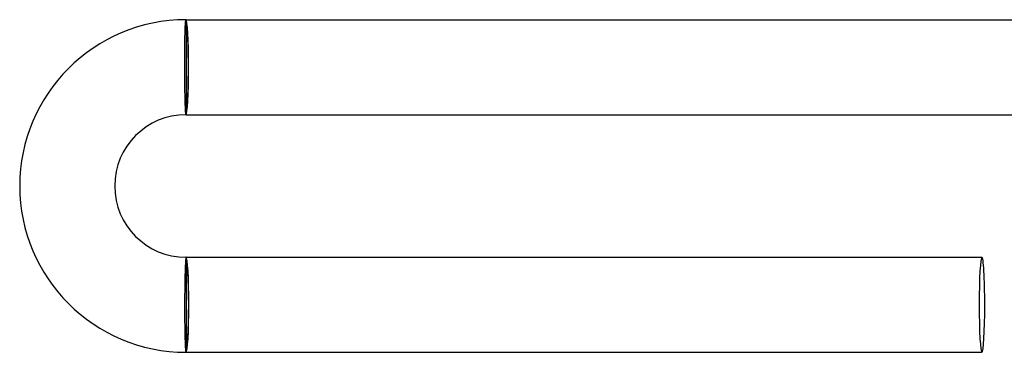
# Model space of a CAD drawing. Header units: millimetres. Extents: x -232 to 232, y -232 to 232.
# Tile 3 of 75: x -232 to -191, y -12 to 2. Entities that reach past the tile are written whole.
import ezdxf

# ---------------------------------------------------------------- set-up
doc = ezdxf.new("R2010")
doc.units = ezdxf.units.MM
doc.layers.add('HIDDEN', color=7, linetype='Continuous')
doc.layers.add('THICK', color=7, linetype='Continuous')

msp = doc.modelspace()

# ---------------------------------------------------------------- linework, layer by layer
at = {"layer": 'HIDDEN'}
for p, q in [((-225.533, 1.629), (-225.531, 1.682)), ((-225.531, 1.682), (-225.529, 1.732)), ((-225.529, 1.732), (-225.526, 1.777)), ((-225.526, 1.777), (-225.524, 1.819)), ((-225.524, 1.819), (-225.521, 1.857)), ((-225.521, 1.857), (-225.519, 1.89)), ((-225.519, 1.89), (-225.516, 1.919)), ((-225.516, 1.919), (-225.514, 1.944)), ((-225.514, 1.944), (-225.511, 1.964)), ((-225.511, 1.964), (-225.508, 1.98)), ((-225.508, 1.98), (-225.506, 1.991)), ((-225.506, 1.991), (-225.503, 1.998)), ((-225.503, 1.998), (-225.5, 2)), ((-225.544, 1.236), (-225.543, 1.309)), ((-225.543, 1.309), (-225.541, 1.38)), ((-225.541, 1.38), (-225.539, 1.447)), ((-225.539, 1.447), (-225.537, 1.511)), ((-225.537, 1.511), (-225.535, 1.572)), ((-225.535, 1.572), (-225.533, 1.629)), ((-225.551, 0.743), (-225.55, 0.831)), ((-225.55, 0.831), (-225.549, 0.916)), ((-225.549, 0.916), (-225.548, 1)), ((-225.548, 1), (-225.547, 1.081)), ((-225.547, 1.081), (-225.546, 1.16)), ((-225.546, 1.16), (-225.544, 1.236)), ((-225.553, 0.563), (-225.552, 0.654)), ((-225.553, 0.471), (-225.553, 0.563)), ((-225.553, 0.378), (-225.553, 0.471)), ((-225.552, 0.654), (-225.551, 0.743)), ((-225.554, 0.19), (-225.553, 0.284)), ((-225.553, 0.095), (-225.554, 0.19)), ((-225.553, 0.284), (-225.553, 0.378)), ((-225.553, 0), (-225.553, 0.095)), ((-225.553, -0.092), (-225.553, 0)), ((-225.553, -0.185), (-225.553, -0.092)), ((-225.552, -0.277), (-225.553, -0.185)), ((-225.551, -0.368), (-225.552, -0.277)), ((-225.551, -0.458), (-225.551, -0.368)), ((-225.55, -0.547), (-225.551, -0.458)), ((-225.549, -0.635), (-225.55, -0.547)), ((-225.548, -0.722), (-225.549, -0.635)), ((-225.547, -0.808), (-225.548, -0.722)), ((-225.545, -0.891), (-225.547, -0.808)), ((-225.544, -0.973), (-225.545, -0.891)), ((-225.543, -1.053), (-225.544, -0.973)), ((-225.541, -1.13), (-225.543, -1.053)), ((-225.54, -1.205), (-225.541, -1.13)), ((-225.538, -1.277), (-225.54, -1.205)), ((-225.536, -1.347), (-225.538, -1.277)), ((-225.535, -1.414), (-225.536, -1.347)), ((-225.533, -1.478), (-225.535, -1.414)), ((-225.531, -1.539), (-225.533, -1.478)), ((-225.529, -1.596), (-225.531, -1.539)), ((-225.527, -1.65), (-225.529, -1.596)), ((-225.525, -1.7), (-225.527, -1.65)), ((-225.523, -1.747), (-225.525, -1.7)), ((-225.521, -1.79), (-225.523, -1.747)), ((-225.519, -1.829), (-225.521, -1.79)), ((-225.517, -1.865), (-225.519, -1.829)), ((-225.515, -1.896), (-225.517, -1.865)), ((-225.513, -1.924), (-225.515, -1.896)), ((-225.511, -1.947), (-225.513, -1.924)), ((-225.509, -1.966), (-225.511, -1.947)), ((-225.506, -1.981), (-225.509, -1.966)), ((-225.504, -1.991), (-225.506, -1.981)), ((-225.502, -1.998), (-225.504, -1.991)), ((-225.5, -2), (-225.502, -1.998)), ((-225.526, -8.253), (-225.528, -8.3)), ((-225.524, -8.21), (-225.526, -8.253)), ((-225.521, -8.171), (-225.524, -8.21)), ((-225.519, -8.135), (-225.521, -8.171)), ((-225.517, -8.104), (-225.519, -8.135)), ((-225.514, -8.076), (-225.517, -8.104)), ((-225.512, -8.053), (-225.514, -8.076)), ((-225.51, -8.034), (-225.512, -8.053)), ((-225.507, -8.019), (-225.51, -8.034)), ((-225.505, -8.009), (-225.507, -8.019)), ((-225.502, -8.002), (-225.505, -8.009)), ((-225.5, -8), (-225.502, -8.002)), ((-225.541, -8.653), (-225.543, -8.722)), ((-225.539, -8.586), (-225.541, -8.653)), ((-225.537, -8.522), (-225.539, -8.586)), ((-225.535, -8.461), (-225.537, -8.522)), ((-225.533, -8.404), (-225.535, -8.461)), ((-225.53, -8.35), (-225.533, -8.404)), ((-225.528, -8.3), (-225.53, -8.35)), ((-225.551, -9.108), (-225.552, -9.192)), ((-225.549, -9.027), (-225.551, -9.108)), ((-225.548, -8.947), (-225.549, -9.027)), ((-225.546, -8.87), (-225.548, -8.947)), ((-225.544, -8.795), (-225.546, -8.87)), ((-225.543, -8.722), (-225.544, -8.795)), ((-225.556, -9.453), (-225.557, -9.542)), ((-225.555, -9.365), (-225.556, -9.453)), ((-225.553, -9.278), (-225.555, -9.365)), ((-225.552, -9.192), (-225.553, -9.278)), ((-225.559, -9.907), (-225.56, -10)), ((-225.558, -9.723), (-225.559, -9.815)), ((-225.559, -9.815), (-225.559, -9.907)), ((-225.557, -9.542), (-225.558, -9.632)), ((-225.558, -9.632), (-225.558, -9.723)), ((-225.56, -10), (-225.56, -10.095)), ((-225.56, -10.095), (-225.56, -10.19)), ((-225.56, -10.19), (-225.56, -10.284)), ((-225.56, -10.284), (-225.56, -10.378)), ((-225.56, -10.378), (-225.559, -10.471)), ((-225.559, -10.471), (-225.559, -10.563)), ((-225.559, -10.563), (-225.558, -10.654)), ((-225.558, -10.654), (-225.557, -10.743)), ((-225.557, -10.743), (-225.556, -10.831)), ((-225.556, -10.831), (-225.555, -10.916)), ((-225.555, -10.916), (-225.554, -11)), ((-225.554, -11), (-225.553, -11.081)), ((-225.553, -11.081), (-225.551, -11.16)), ((-225.551, -11.16), (-225.549, -11.236)), ((-225.549, -11.236), (-225.548, -11.31)), ((-225.548, -11.31), (-225.546, -11.38)), ((-225.546, -11.38), (-225.544, -11.448)), ((-225.544, -11.448), (-225.542, -11.512)), ((-225.542, -11.512), (-225.539, -11.572)), ((-225.539, -11.572), (-225.537, -11.629)), ((-225.537, -11.629), (-225.535, -11.682)), ((-225.535, -11.682), (-225.532, -11.732)), ((-225.532, -11.732), (-225.529, -11.778)), ((-225.529, -11.778), (-225.527, -11.819)), ((-225.527, -11.819), (-225.524, -11.857)), ((-225.524, -11.857), (-225.521, -11.89)), ((-225.521, -11.89), (-225.518, -11.919)), ((-225.518, -11.919), (-225.515, -11.944)), ((-225.515, -11.944), (-225.512, -11.964)), ((-225.512, -11.964), (-225.509, -11.98)), ((-225.509, -11.98), (-225.506, -11.991)), ((-225.506, -11.991), (-225.503, -11.998)), ((-225.503, -11.998), (-225.5, -12))]:
    msp.add_line(p, q, dxfattribs=at)
for start_param, end_param in [(3.141593, 4.712389), (-1.570796, 0)]:
    msp.add_ellipse((-192, -10), major_axis=(0, -2), ratio=0.059595, start_param=start_param, end_param=end_param, dxfattribs=at)
at = {"layer": 'THICK'}
for p, q in [((-225.5, 2), (-225.5, -2)), ((-225.5, 2), (-189.987, 2)), ((-225.5, -2), (-189.987, -2)), ((-225.5, -8), (-225.5, -12)), ((-225.5, -8), (-192, -8)), ((-225.5, -12), (-192, -12))]:
    msp.add_line(p, q, dxfattribs=at)
for radius in [7, 3]:
    msp.add_arc((-225.5, -5), radius, 90, 270, dxfattribs=at)
for centre, major_axis, ratio, start_param, end_param in [((-225.5, 0), (0, 2), 0.053258, -1.570796, 0), ((-225.5, 0), (0, -1.9), 0.053258, 0, 3.141593), ((-225.5, 0), (0, 2), 0.053258, 3.141593, 4.712389), ((-225.5, -10), (0, 2), 0.059595, -1.570796, 0), ((-225.5, -10), (0, 1.9), 0.059595, 3.141593, 6.283185), ((-192, -10), (0, -2), 0.059595, 1.570796, 3.141593), ((-225.5, -10), (0, 2), 0.059595, 3.141593, 4.712389), ((-192, -10), (0, -2), 0.059595, 0, 1.570796)]:
    msp.add_ellipse(centre, major_axis=major_axis, ratio=ratio, start_param=start_param, end_param=end_param, dxfattribs=at)

doc.saveas('drawing.dxf')
